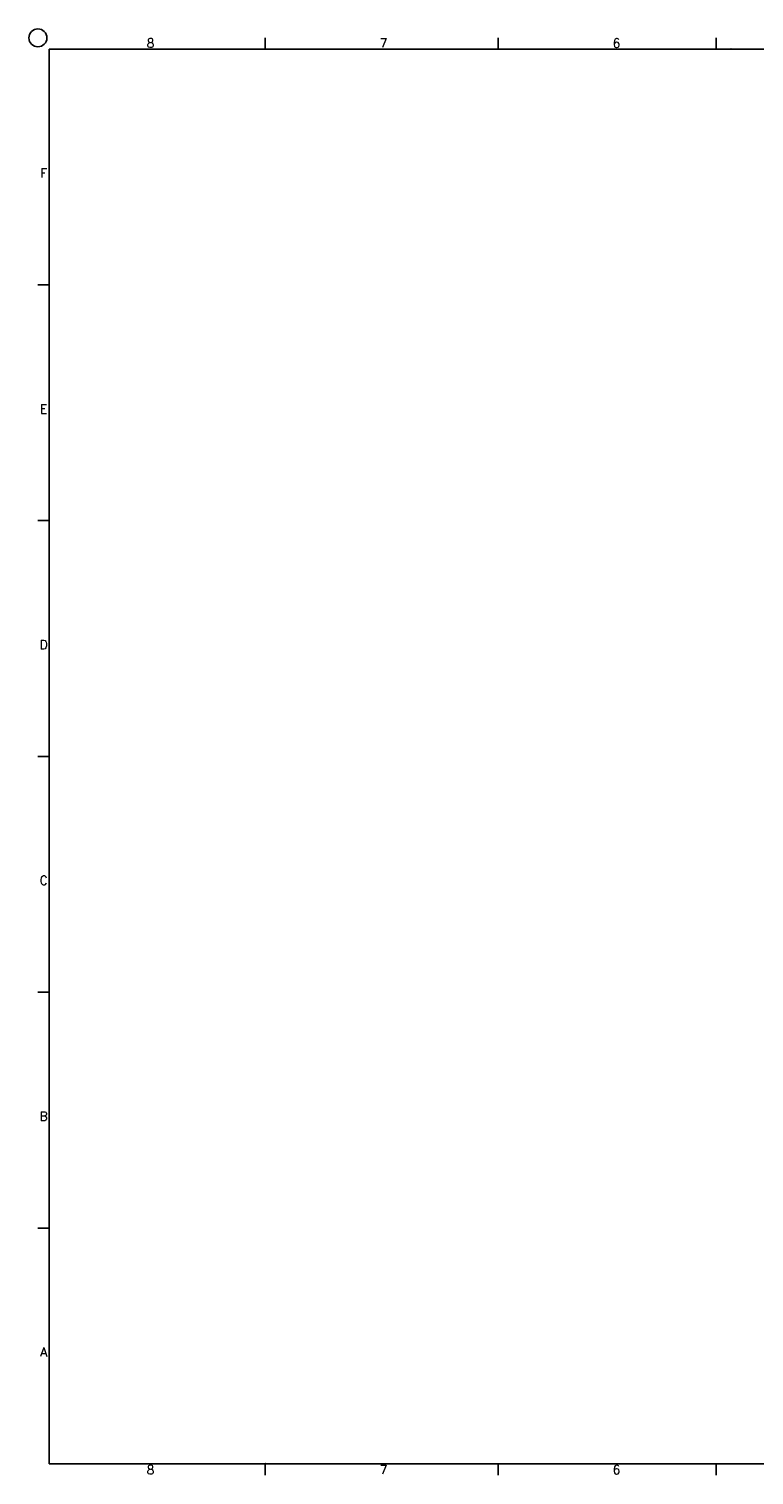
# Model space of a CAD drawing. Extents: x 11.1 to 24.1, y 5.3 to 15.4.
# Tile 1 of 2: x 11.1 to 16.1, y 5.3 to 15.4. Entities that reach past the tile are written whole.
import ezdxf
from ezdxf.enums import TextEntityAlignment as Align

# ---------------------------------------------------------------- set-up
doc = ezdxf.new("R2010")
doc.units = 0
doc.header["$LTSCALE"] = 0.3
doc.header["$MEASUREMENT"] = 0
doc.layers.add('TTLBOX', color=111, linetype='CONTINUOUS')
doc.styles.add('ROMAND', font='Romand', dxfattribs={"height": 0.1})

# ---------------------------------------------------------------- blocks, each defined once
blk = doc.blocks.new('ABORDDJ')
at = {"layer": 'TTLBOX'}
for p, q in [((-8.9844, 7.875), (-8.9844, 7.9375)), ((-7.6875, 7.875), (-7.6875, 7.9375)), ((-6.4731, 7.875), (-6.4731, 7.9375)), ((-10.1875, 7.875), (-10.1875, 0)), ((0, 7.875), (-10.1875, 7.875)), ((-10.1875, 6.5625), (-10.25, 6.5625)), ((-10.1875, 5.25), (-10.25, 5.25)), ((-10.1875, 3.9375), (-10.25, 3.9375)), ((-10.1875, 2.625), (-10.25, 2.625)), ((-10.1875, 1.3125), (-10.25, 1.3125)), ((-10.1875, 0), (0, 0)), ((-8.9844, 0), (-8.9844, -0.0625)), ((-7.6875, 0), (-7.6875, -0.0625)), ((-6.4731, 0), (-6.4731, -0.0625))]:
    blk.add_line(p, q, dxfattribs=at)
blk.add_circle((-10.25, 7.9375), 0.05, dxfattribs=at)
for p in [(-8.9844, 7.875), (-7.6875, 7.875), (-6.3906, 7.875), (-10.1875, 6.5625), (-10.1875, 5.25), (-10.1875, 5.25), (-10.1875, 3.9375), (-10.1875, 3.9375), (-10.1875, 2.625), (-10.1875, 2.625), (-10.1875, 1.3125), (-10.1875, 1.3125), (-8.9844, 0)]:
    blk.add_point(p, dxfattribs=at)
at = {"layer": 'TTLBOX', "style": 'ROMAND'}
for s, p in [('8', (-9.6227, 7.8831)), ('7', (-8.3258, 7.8831)), ('6', (-7.029, 7.8831)), ('F', (-10.2176, 7.1599)), ('E', (-10.2176, 5.8474)), ('D', (-10.2176, 4.5349)), ('C', (-10.2176, 3.2224)), ('B', (-10.2176, 1.9099)), ('A', (-10.2176, 0.5974)), ('8', (-9.6227, -0.0581)), ('7', (-8.3258, -0.0581)), ('6', (-7.029, -0.0581))]:
    blk.add_text(s, height=0.05, dxfattribs=at).set_placement(p, align=Align.CENTER)

msp = doc.modelspace()

# ---------------------------------------------------------------- block references
at = {"layer": 'TTLBOX', "xscale": 1.25, "yscale": 1.25, "zscale": 1.25}
msp.add_blockref('ABORDDJ', (23.97, 5.414), dxfattribs=at)

doc.saveas('drawing.dxf')
